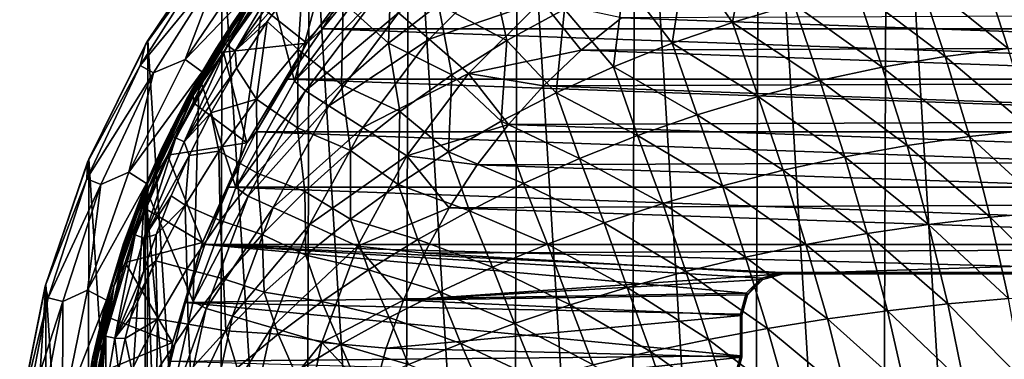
# Model space of a CAD drawing. Header units: metres. Extents: x -31 to 127, y -24 to 31.
# Tile 9 of 67: x -23.79 to -0.23, y 4.46 to 12.6. Entities that reach past the tile are written whole.
import ezdxf

# ---------------------------------------------------------------- set-up
doc = ezdxf.new("R2010")
doc.units = ezdxf.units.M
doc.layers.add('solid_13_381_041_XXX', color=7, linetype='CONTINUOUS')

msp = doc.modelspace()

# ---------------------------------------------------------------- linework, layer by layer
at = {"layer": 'solid_13_381_041_XXX'}
for points in [[(-3.018573, 23.807222, -4), (-3.208144, -23.781975, -4), (-6.08244, 23.216314, -4)], [(-3.018573, 23.807222, -4), (-0.09442, -23.999676, -4), (-3.208144, -23.781975, -4)], [(0.09442, 23.999676, -4), (-0.09442, -23.999676, -4), (-3.018573, 23.807222, -4)], [(-6.08244, 23.216314, -4), (-6.269812, -23.166426, -4), (-9.047849, 22.226156, -4)], [(-6.08244, 23.216314, -4), (-3.208144, -23.781975, -4), (-6.269812, -23.166426, -4)], [(-9.047849, 22.226156, -4), (-9.227935, -22.151199, -4), (-11.864817, 20.861929, -4)], [(-9.047849, 22.226156, -4), (-6.269812, -23.166426, -4), (-9.227935, -22.151199, -4)], [(-11.864817, 20.861929, -4), (-12.030229, -20.767004, -4), (-14.478712, 19.13872, -4)], [(-11.864817, 20.861929, -4), (-9.227935, -22.151199, -4), (-12.030229, -20.767004, -4)], [(-14.478712, 19.13872, -4), (-14.616405, -19.034418, -4), (-16.854155, 17.086037, -4)], [(-14.478712, 19.13872, -4), (-12.030229, -20.767004, -4), (-14.616405, -19.034418, -4)], [(-16.854155, 17.086037, -4), (-16.958986, -16.982018, -4), (-18.950666, 14.720345, -4)], [(-16.854155, 17.086037, -4), (-14.616405, -19.034418, -4), (-16.958986, -16.982018, -4)], [(-17.215715, 11.125332, 115.532135), (-15.948571, 15.868753, 115.532135), (-17.880133, 13.654758, 115.532135)], [(-17.215715, 11.125332, 115.532135), (-15.473948, 13.446295, 115.532135), (-15.948571, 15.868753, 115.532135)], [(-18.950666, 14.720345, -4), (-20.728897, 12.095868, -4), (-19.04048, 14.610274, -1)], [(-18.950666, 14.720345, -4), (-19.022402, -14.628772, -4), (-20.728897, 12.095868, -4)], [(-18.950666, 14.720345, -4), (-16.958986, -16.982018, -4), (-19.022402, -14.628772, -4)], [(-6.340806, 14.65981, 145.520508), (-7.850951, 14.132493, 145.494965), (-6.731686, 12.530932, 145.592422)], [(-6.340806, 14.65981, 145.520508), (-6.731686, 12.530932, 145.592422), (-5.261534, 12.965041, 145.622284)], [(-19.308231, 14.028252, -0.500454), (-19.04048, 14.610274, -1), (-20.784609, 12, -1)], [(-20.728897, 12.095868, -4), (-20.784609, 12, -1), (-19.04048, 14.610274, -1)], [(-20.914186, 11.497671, -0.500454), (-19.0119, 13.812953, -0.133975), (-19.308231, 14.028252, -0.500454)], [(-20.914186, 11.497671, -0.500454), (-19.308231, 14.028252, -0.500454), (-20.784609, 12, -1)], [(-18.154383, 14.117883), (-19.832371, 11.645444), (-17.781683, 13.783561)], [(-19.0119, 13.812953, -0.133975), (-19.832371, 11.645444), (-18.154383, 14.117883)], [(-17.462879, 14.116958, 144.703018), (-18.708071, 12.500323, 144.454987), (-18.946692, 12.051676, 144.702927)], [(-17.462879, 14.116958, 144.703018), (-18.946692, 12.051676, 144.702927), (-18.823198, 11.974697, 144.935776)], [(-17.462879, 14.116958, 144.703018), (-18.823198, 11.974697, 144.935776), (-17.34906, 14.026983, 144.936127)], [(-17.34906, 14.026983, 144.936127), (-18.823198, 11.974697, 144.935776), (-18.634245, 11.854625, 145.094742)], [(-17.462879, 14.116958, 144.703018), (-17.850454, 13.697125, 144.455902), (-18.708071, 12.500323, 144.454987)], [(-17.34906, 14.026983, 144.936127), (-18.634245, 11.854625, 145.094742), (-17.175116, 13.886515, 145.09552)], [(-14.885671, 14.078916, 145.233856), (-16.048361, 13.016018, 145.221466), (-14.968926, 12.034719, 145.299438)], [(-14.885671, 14.078916, 145.233856), (-14.968926, 12.034719, 145.299438), (-13.770661, 12.960724, 145.319595)], [(-13.99649, 12.128156, 122.818916), (-12.128021, 13.996606, 122.818916), (-14.727155, 12.761294, 120.4795)], [(-11.306468, 13.048452, 125.017479), (-12.128021, 13.996606, 122.818916), (-13.99649, 12.128156, 122.818916)], [(-7.850951, 14.132493, 145.494965), (-9.325199, 13.527003, 145.468491), (-8.175102, 12.030573, 145.561447)], [(-7.850951, 14.132493, 145.494965), (-8.175102, 12.030573, 145.561447), (-6.731686, 12.530932, 145.592422)], [(0.737968, 14.003388, 145.727142), (-0.764903, 13.848763, 145.703293), (1.362505, 12.042901, 145.827209)], [(-20.914186, 11.497671, -0.500454), (-20.593206, 11.321212, -0.133975), (-19.0119, 13.812953, -0.133975)], [(-19.0119, 13.812953, -0.133975), (-20.593206, 11.321212, -0.133975), (-19.832371, 11.645444)], [(-19.832371, 11.645444), (-19.428015, 11.3449), (-17.781683, 13.783561)], [(-17.781683, 13.783561), (-19.428015, 11.3449), (-17.880133, 13.654758, 115.532135)], [(-18.708071, 12.500323, 144.454987), (-17.850454, 13.697125, 144.455902), (-18.342018, 13.031513, 126.851257)], [(-17.175116, 13.886515, 145.09552), (-18.634245, 11.854625, 145.094742), (-17.006149, 13.702631, 145.155746)], [(-18.634245, 11.854625, 145.094742), (-17.871843, 12.551223, 145.154999), (-17.006149, 13.702631, 145.155746)], [(-17.128809, 11.885198, 145.209183), (-17.006149, 13.702631, 145.155746), (-17.871843, 12.551223, 145.154999)], [(-16.048361, 13.016018, 145.221466), (-17.006149, 13.702631, 145.155746), (-17.128809, 11.885198, 145.209183)], [(-12.505107, 13.82029, 145.339676), (-13.770661, 12.960724, 145.319595), (-12.132652, 12.096604, 145.413559)], [(-12.505107, 13.82029, 145.339676), (-12.132652, 12.096604, 145.413559), (-10.755212, 12.847116, 145.441284)], [(-0.764903, 13.848763, 145.703293), (-2.270723, 13.624386, 145.677811), (-0.136615, 11.910293, 145.799408)], [(-0.764903, 13.848763, 145.703293), (-0.136615, 11.910293, 145.799408), (1.362505, 12.042901, 145.827209)], [(-19.428015, 11.3449), (-19.494627, 11.232059, 115.532135), (-17.880133, 13.654758, 115.532135)], [(-18.618151, 8.579569, 115.532135), (-17.880133, 13.654758, 115.532135), (-19.494627, 11.232059, 115.532135)], [(-18.618151, 8.579569, 115.532135), (-17.215715, 11.125332, 115.532135), (-17.880133, 13.654758, 115.532135)], [(-15.22869, 13.195799, 118.03669), (-15.473948, 13.446295, 115.532135), (-17.215715, 11.125332, 115.532135)], [(16.54488, 12.375899, 128.937637), (-16.54488, 12.375899, 128.937637), (-15.613829, 13.52946, 128.937637)], [(-16.071421, 13.173526, 125.576363), (-15.613829, 13.52946, 128.937637), (-16.54488, 12.375899, 128.937637)], [(16.54488, 12.375899, 128.937637), (-15.613829, 13.52946, 128.937637), (15.613829, 13.52946, 128.937637)], [(-9.325199, 13.527003, 145.468491), (-10.755212, 12.847116, 145.441284), (-9.584357, 11.46706, 145.529541)], [(-9.325199, 13.527003, 145.468491), (-9.584357, 11.46706, 145.529541), (-8.175102, 12.030573, 145.561447)], [(-2.270723, 13.624386, 145.677811), (-3.772072, 13.329913, 145.650787), (-1.641586, 11.715844, 145.769745)], [(-2.270723, 13.624386, 145.677811), (-1.641586, 11.715844, 145.769745), (-0.136615, 11.910293, 145.799408)], [(-3.772072, 13.329913, 145.650787), (-5.261534, 12.965041, 145.622284), (-3.145268, 11.458983, 145.738312)], [(-3.772072, 13.329913, 145.650787), (-3.145268, 11.458983, 145.738312), (-1.641586, 11.715844, 145.769745)], [(-18.342018, 13.031513, 126.851257), (-18.396343, 12.954466, 126.868401), (-19.0898, 11.909221, 127.196167)], [(-18.708071, 12.500323, 144.454987), (-18.342018, 13.031513, 126.851257), (-19.0898, 11.909221, 127.196167)], [(-18.917223, 11.819298, 126.903381), (-18.126438, 12.996543, 126.53463), (-16.923635, 12.03711, 125.973755)], [(-18.34277, 12.856331, 126.658516), (-18.126438, 12.996543, 126.53463), (-18.917223, 11.819298, 126.903381)], [(-18.126438, 12.996543, 126.53463), (-16.071421, 13.173526, 125.576363), (-16.923635, 12.03711, 125.973755)], [(-16.951633, 10.89423, 118.03669), (-15.22869, 13.195799, 118.03669), (-17.215715, 11.125332, 115.532135)], [(-16.048361, 13.016018, 145.221466), (-17.128809, 11.885198, 145.209183), (-16.094849, 11.047916, 145.279327)], [(-14.727155, 12.761294, 120.4795), (-15.22869, 13.195799, 118.03669), (-16.951633, 10.89423, 118.03669)], [(-16.923635, 12.03711, 125.973755), (-16.071421, 13.173526, 125.576363), (-16.54488, 12.375899, 128.937637)], [(-16.048361, 13.016018, 145.221466), (-16.094849, 11.047916, 145.279327), (-14.968926, 12.034719, 145.299438)], [(-13.048365, 11.306568, 125.017479), (-11.306468, 13.048452, 125.017479), (-13.99649, 12.128156, 122.818916)], [(-10.354121, 11.867364, 127.032135), (-11.306468, 13.048452, 125.017479), (-13.048365, 11.306568, 125.017479)], [(-10.354121, 11.867364, 127.032135), (-9.391357, 12.643605, 127.032135), (-11.306468, 13.048452, 125.017479)], [(-5.261534, 12.965041, 145.622284), (-6.731686, 12.530932, 145.592422), (-4.640521, 11.139202, 145.705154)], [(-5.261534, 12.965041, 145.622284), (-4.640521, 11.139202, 145.705154), (-3.145268, 11.458983, 145.738312)], [(-19.703979, 10.862928, 127.477631), (-18.396343, 12.954466, 126.868401), (-19.691208, 10.834712, 127.360535)], [(-19.0898, 11.909221, 127.196167), (-18.396343, 12.954466, 126.868401), (-19.703979, 10.862928, 127.477631)], [(-18.396343, 12.954466, 126.868401), (-18.387407, 12.9187, 126.752563), (-19.691208, 10.834712, 127.360535)], [(-19.640608, 10.781879, 127.263702), (-19.691208, 10.834712, 127.360535), (-18.387407, 12.9187, 126.752563)], [(-18.34277, 12.856331, 126.658516), (-19.640608, 10.781879, 127.263702), (-18.387407, 12.9187, 126.752563)], [(-18.34277, 12.856331, 126.658516), (-18.917223, 11.819298, 126.903381), (-19.640608, 10.781879, 127.263702)], [(-16.393366, 10.535523, 120.4795), (-14.727155, 12.761294, 120.4795), (-16.951633, 10.89423, 118.03669)], [(-13.99649, 12.128156, 122.818916), (-14.727155, 12.761294, 120.4795), (-16.393366, 10.535523, 120.4795)], [(-13.770661, 12.960724, 145.319595), (-14.968926, 12.034719, 145.299438), (-13.449189, 11.279246, 145.385529)], [(-13.770661, 12.960724, 145.319595), (-13.449189, 11.279246, 145.385529), (-12.132652, 12.096604, 145.413559)], [(-10.755212, 12.847116, 145.441284), (-12.132652, 12.096604, 145.413559), (-10.952024, 10.843496, 145.496948)], [(-10.755212, 12.847116, 145.441284), (-10.952024, 10.843496, 145.496948), (-9.584357, 11.46706, 145.529541)], [(-19.485575, 11.249993, 144.454224), (-18.708071, 12.500323, 144.454987), (-19.0898, 11.909221, 127.196167)], [(-18.946692, 12.051676, 144.702927), (-18.708071, 12.500323, 144.454987), (-19.485575, 11.249993, 144.454224)], [(-18.634245, 11.854625, 145.094742), (-18.60397, 11.436734, 145.154388), (-17.871843, 12.551223, 145.154999)], [(-18.12244, 10.693423, 145.197083), (-17.871843, 12.551223, 145.154999), (-18.60397, 11.436734, 145.154388)], [(-17.128809, 11.885198, 145.209183), (-17.871843, 12.551223, 145.154999), (-18.12244, 10.693423, 145.197083)], [(10.262225, 11.944229, 127.032135), (-9.391357, 12.643605, 127.032135), (-10.354121, 11.867364, 127.032135)], [(9.30003, 12.710966, 127.032135), (-9.391357, 12.643605, 127.032135), (10.262225, 11.944229, 127.032135)], [(-6.731686, 12.530932, 145.592422), (-8.175102, 12.030573, 145.561447), (-6.12013, 10.757588, 145.670456)], [(-6.731686, 12.530932, 145.592422), (-6.12013, 10.757588, 145.670456), (-4.640521, 11.139202, 145.705154)], [(17.383038, 11.1714, 128.937637), (-17.383038, 11.1714, 128.937637), (-16.54488, 12.375899, 128.937637)], [(-16.923635, 12.03711, 125.973755), (-16.54488, 12.375899, 128.937637), (-17.383038, 11.1714, 128.937637)], [(17.383038, 11.1714, 128.937637), (-16.54488, 12.375899, 128.937637), (16.54488, 12.375899, 128.937637)], [(-20.728897, 12.095868, -4), (-22.140854, 9.251509, -4), (-20.784609, 12, -1)], [(-20.728897, 12.095868, -4), (-20.770639, -12.024069, -4), (-22.140854, 9.251509, -4)], [(-20.728897, 12.095868, -4), (-19.022402, -14.628772, -4), (-20.770639, -12.024069, -4)], [(-18.946692, 12.051676, 144.702927), (-20.17964, 9.951488, 144.453583), (-20.187485, 9.832012, 144.702942)], [(-18.946692, 12.051676, 144.702927), (-20.187485, 9.832012, 144.702942), (-20.055874, 9.7691, 144.935562)], [(-18.946692, 12.051676, 144.702927), (-19.485575, 11.249993, 144.454224), (-20.17964, 9.951488, 144.453583)], [(-18.946692, 12.051676, 144.702927), (-20.055874, 9.7691, 144.935562), (-18.823198, 11.974697, 144.935776)], [(-18.917223, 11.819298, 126.903381), (-16.923635, 12.03711, 125.973755), (-18.356575, 9.645812, 126.641945)], [(-18.356575, 9.645812, 126.641945), (-16.923635, 12.03711, 125.973755), (-18.130505, 9.908617, 128.937637)], [(-16.923635, 12.03711, 125.973755), (-17.383038, 11.1714, 128.937637), (-18.130505, 9.908617, 128.937637)], [(-15.580034, 10.012814, 122.818916), (-13.99649, 12.128156, 122.818916), (-16.393366, 10.535523, 120.4795)], [(-14.968926, 12.034719, 145.299438), (-16.094849, 11.047916, 145.279327), (-14.697553, 10.399603, 145.357391)], [(-13.048365, 11.306568, 125.017479), (-13.99649, 12.128156, 122.818916), (-15.580034, 10.012814, 122.818916)], [(-14.968926, 12.034719, 145.299438), (-14.697553, 10.399603, 145.357391), (-13.449189, 11.279246, 145.385529)], [(-12.132652, 12.096604, 145.413559), (-13.449189, 11.279246, 145.385529), (-12.270678, 10.162981, 145.463867)], [(-12.132652, 12.096604, 145.413559), (-12.270678, 10.162981, 145.463867), (-10.952024, 10.843496, 145.496948)], [(-8.175102, 12.030573, 145.561447), (-9.584357, 11.46706, 145.529541), (-7.576807, 10.316897, 145.63443)], [(-8.175102, 12.030573, 145.561447), (-7.576807, 10.316897, 145.63443), (-6.12013, 10.757588, 145.670456)], [(-20.914186, 11.497671, -0.500454), (-20.784609, 12, -1), (-22.173109, 9.184402, -1)], [(-22.140854, 9.251509, -4), (-22.173109, 9.184402, -1), (-20.784609, 12, -1)], [(-18.823198, 11.974697, 144.935776), (-20.055874, 9.7691, 144.935562), (-19.854343, 9.671042, 145.094177)], [(-18.823198, 11.974697, 144.935776), (-19.854343, 9.671042, 145.094177), (-18.634245, 11.854625, 145.094742)], [(-18.634245, 11.854625, 145.094742), (-19.854343, 9.671042, 145.094177), (-18.60397, 11.436734, 145.154388)], [(-19.485575, 11.249993, 144.454224), (-19.0898, 11.909221, 127.196167), (-19.703979, 10.862928, 127.477631)], [(-19.640608, 10.781879, 127.263702), (-18.917223, 11.819298, 126.903381), (-19.629707, 10.598538, 127.235619)], [(-19.629707, 10.598538, 127.235619), (-18.917223, 11.819298, 126.903381), (-18.356575, 9.645812, 126.641945)], [(-17.128809, 11.885198, 145.209183), (-18.12244, 10.693423, 145.197083), (-17.144297, 10.006672, 145.259445)], [(-17.128809, 11.885198, 145.209183), (-17.144297, 10.006672, 145.259445), (-16.094849, 11.047916, 145.279327)], [(-11.259239, 11.009319, 127.032135), (-10.354121, 11.867364, 127.032135), (-13.048365, 11.306568, 125.017479)], [(11.172416, 11.093693, 127.032135), (-10.354121, 11.867364, 127.032135), (-11.259239, 11.009319, 127.032135)], [(10.262225, 11.944229, 127.032135), (-10.354121, 11.867364, 127.032135), (11.172416, 11.093693, 127.032135)], [(-0.136615, 11.910293, 145.799408), (-1.641586, 11.715844, 145.769745), (0.429567, 9.959831, 145.881332)], [(-19.832371, 11.645444), (-21.18606, 8.94526), (-19.428015, 11.3449)], [(-20.593206, 11.321212, -0.133975), (-21.18606, 8.94526), (-19.832371, 11.645444)], [(-1.641586, 11.715844, 145.769745), (-3.145268, 11.458983, 145.738312), (-1.061534, 9.797839, 145.848434)], [(-1.641586, 11.715844, 145.769745), (-1.061534, 9.797839, 145.848434), (0.429567, 9.959831, 145.881332)], [(-22.190313, 8.785767, -0.500454), (-20.593206, 11.321212, -0.133975), (-20.914186, 11.497671, -0.500454)], [(-22.190313, 8.785767, -0.500454), (-20.914186, 11.497671, -0.500454), (-22.173109, 9.184402, -1)], [(-22.190313, 8.785767, -0.500454), (-21.849747, 8.650927, -0.133975), (-20.593206, 11.321212, -0.133975)], [(-20.593206, 11.321212, -0.133975), (-21.849747, 8.650927, -0.133975), (-21.18606, 8.94526)], [(-21.18606, 8.94526), (-20.756853, 8.672074), (-19.428015, 11.3449)], [(-19.428015, 11.3449), (-20.756853, 8.672074), (-19.494627, 11.232059, 115.532135)], [(-19.854343, 9.671042, 145.094177), (-19.220425, 10.366179, 145.153915), (-18.60397, 11.436734, 145.154388)], [(-18.12244, 10.693423, 145.197083), (-18.60397, 11.436734, 145.154388), (-19.220425, 10.366179, 145.153915)], [(-9.584357, 11.46706, 145.529541), (-10.952024, 10.843496, 145.496948), (-9.003262, 9.819965, 145.597336)], [(-9.584357, 11.46706, 145.529541), (-9.003262, 9.819965, 145.597336), (-7.576807, 10.316897, 145.63443)], [(-3.145268, 11.458983, 145.738312), (-4.640521, 11.139202, 145.705154), (-2.553865, 9.582415, 145.813583)], [(-3.145268, 11.458983, 145.738312), (-2.553865, 9.582415, 145.813583), (-1.061534, 9.797839, 145.848434)], [(-20.756853, 8.672074), (-20.791698, 8.592782, 115.532135), (-19.494627, 11.232059, 115.532135)], [(-19.644379, 5.844579, 115.532135), (-19.494627, 11.232059, 115.532135), (-20.791698, 8.592782, 115.532135)], [(-20.17964, 9.951488, 144.453583), (-19.485575, 11.249993, 144.454224), (-19.767305, 10.747263, 127.506622)], [(-19.485575, 11.249993, 144.454224), (-19.703979, 10.862928, 127.477631), (-19.767305, 10.747263, 127.506622)], [(-19.644379, 5.844579, 115.532135), (-18.618151, 8.579569, 115.532135), (-19.494627, 11.232059, 115.532135)], [(-16.951633, 10.89423, 118.03669), (-17.215715, 11.125332, 115.532135), (-18.618151, 8.579569, 115.532135)], [(18.130505, 9.908617, 128.937637), (-18.130505, 9.908617, 128.937637), (-17.383038, 11.1714, 128.937637)], [(18.130505, 9.908617, 128.937637), (-17.383038, 11.1714, 128.937637), (17.383038, 11.1714, 128.937637)], [(-14.524637, 9.334518, 125.017479), (-13.048365, 11.306568, 125.017479), (-15.580034, 10.012814, 122.818916)], [(-13.449189, 11.279246, 145.385529), (-14.697553, 10.399603, 145.357391), (-13.533252, 9.428867, 145.430542)], [(-12.093544, 10.086386, 127.032135), (-13.048365, 11.306568, 125.017479), (-14.524637, 9.334518, 125.017479)], [(-13.449189, 11.279246, 145.385529), (-13.533252, 9.428867, 145.430542), (-12.270678, 10.162981, 145.463867)], [(-12.093544, 10.086386, 127.032135), (-11.259239, 11.009319, 127.032135), (-13.048365, 11.306568, 125.017479)], [(11.172416, 11.093693, 127.032135), (-11.259239, 11.009319, 127.032135), (12.014157, 10.178381, 127.032135)], [(-4.640521, 11.139202, 145.705154), (-6.12013, 10.757588, 145.670456), (-4.040888, 9.312918, 145.776855)], [(-4.640521, 11.139202, 145.705154), (-4.040888, 9.312918, 145.776855), (-2.553865, 9.582415, 145.813583)], [(-19.703979, 10.862928, 127.477631), (-19.691208, 10.834712, 127.360535), (-20.768301, 8.598104, 127.862793)], [(-19.767305, 10.747263, 127.506622), (-19.703979, 10.862928, 127.477631), (-20.768301, 8.598104, 127.862793)], [(-18.329493, 8.370889, 118.03669), (-16.951633, 10.89423, 118.03669), (-18.618151, 8.579569, 115.532135)], [(-16.393366, 10.535523, 120.4795), (-16.951633, 10.89423, 118.03669), (-18.329493, 8.370889, 118.03669)], [(-16.094849, 11.047916, 145.279327), (-17.144297, 10.006672, 145.259445), (-15.873041, 9.464123, 145.329361)], [(-16.094849, 11.047916, 145.279327), (-15.873041, 9.464123, 145.329361), (-14.697553, 10.399603, 145.357391)], [(-10.952024, 10.843496, 145.496948), (-12.270678, 10.162981, 145.463867), (-10.3922, 9.269629, 145.559402)], [(12.014157, 10.178381, 127.032135), (-11.259239, 11.009319, 127.032135), (-12.093544, 10.086386, 127.032135)], [(-10.952024, 10.843496, 145.496948), (-10.3922, 9.269629, 145.559402), (-9.003262, 9.819965, 145.597336)], [(-20.712633, 8.555801, 127.763596), (-20.768301, 8.598104, 127.862793), (-19.691208, 10.834712, 127.360535)], [(-20.372671, 9.550094, 127.784836), (-19.767305, 10.747263, 127.506622), (-20.768301, 8.598104, 127.862793)], [(-19.640608, 10.781879, 127.263702), (-20.712633, 8.555801, 127.763596), (-19.691208, 10.834712, 127.360535)], [(-19.640608, 10.781879, 127.263702), (-20.259682, 9.350216, 127.529381), (-20.712633, 8.555801, 127.763596)], [(-20.17964, 9.951488, 144.453583), (-19.767305, 10.747263, 127.506622), (-20.372671, 9.550094, 127.784836)], [(-19.640608, 10.781879, 127.263702), (-19.629707, 10.598538, 127.235619), (-20.259682, 9.350216, 127.529381)], [(-18.12244, 10.693423, 145.197083), (-19.220425, 10.366179, 145.153915), (-19.024683, 9.447665, 145.185272)], [(-18.12244, 10.693423, 145.197083), (-19.024683, 9.447665, 145.185272), (-18.113144, 8.917343, 145.239914)], [(-18.12244, 10.693423, 145.197083), (-18.113144, 8.917343, 145.239914), (-17.144297, 10.006672, 145.259445)], [(-6.12013, 10.757588, 145.670456), (-7.576807, 10.316897, 145.63443), (-5.515941, 8.990277, 145.738434)], [(-6.12013, 10.757588, 145.670456), (-5.515941, 8.990277, 145.738434), (-4.040888, 9.312918, 145.776855)], [(-20.259682, 9.350216, 127.529381), (-19.629707, 10.598538, 127.235619), (-18.356575, 9.645812, 126.641945)], [(-17.725861, 8.095283, 120.4795), (-16.393366, 10.535523, 120.4795), (-18.329493, 8.370889, 118.03669)], [(-15.580034, 10.012814, 122.818916), (-16.393366, 10.535523, 120.4795), (-17.725861, 8.095283, 120.4795)], [(-14.697553, 10.399603, 145.357391), (-15.873041, 9.464123, 145.329361), (-14.735085, 8.646213, 145.397171)], [(-14.697553, 10.399603, 145.357391), (-14.735085, 8.646213, 145.397171), (-13.533252, 9.428867, 145.430542)], [(-19.854343, 9.671042, 145.094177), (-19.736956, 9.344307, 145.153519), (-19.220425, 10.366179, 145.153915)], [(-19.024683, 9.447665, 145.185272), (-19.220425, 10.366179, 145.153915), (-19.736956, 9.344307, 145.153519)], [(-12.270678, 10.162981, 145.463867), (-13.533252, 9.428867, 145.430542), (-11.73633, 8.668721, 145.520859)], [(-12.270678, 10.162981, 145.463867), (-11.73633, 8.668721, 145.520859), (-10.3922, 9.269629, 145.559402)], [(12.014157, 10.178381, 127.032135), (-12.093544, 10.086386, 127.032135), (12.771007, 9.217318, 127.032135)], [(-7.576807, 10.316897, 145.63443), (-9.003262, 9.819965, 145.597336), (-6.972241, 8.616913, 145.698547)], [(-7.576807, 10.316897, 145.63443), (-6.972241, 8.616913, 145.698547), (-5.515941, 8.990277, 145.738434)], [(-20.787292, 8.61037, 144.453064), (-20.17964, 9.951488, 144.453583), (-20.372671, 9.550094, 127.784836)], [(-20.187485, 9.832012, 144.702942), (-20.17964, 9.951488, 144.453583), (-20.787292, 8.61037, 144.453064)], [(18.793049, 8.582498, 128.937637), (-18.793049, 8.582498, 128.937637), (-18.130505, 9.908617, 128.937637)], [(-18.356575, 9.645812, 126.641945), (-18.130505, 9.908617, 128.937637), (-18.793049, 8.582498, 128.937637)], [(18.793049, 8.582498, 128.937637), (-18.130505, 9.908617, 128.937637), (18.130505, 9.908617, 128.937637)], [(-17.144297, 10.006672, 145.259445), (-18.113144, 8.917343, 145.239914), (-16.971327, 8.479531, 145.301651)], [(-16.846418, 7.693641, 122.818916), (-15.580034, 10.012814, 122.818916), (-17.725861, 8.095283, 120.4795)], [(-17.144297, 10.006672, 145.259445), (-16.971327, 8.479531, 145.301651), (-15.873041, 9.464123, 145.329361)], [(-14.524637, 9.334518, 125.017479), (-15.580034, 10.012814, 122.818916), (-16.846418, 7.693641, 122.818916)], [(-12.843866, 9.11548, 127.032135), (-12.093544, 10.086386, 127.032135), (-14.524637, 9.334518, 125.017479)], [(12.771007, 9.217318, 127.032135), (-12.093544, 10.086386, 127.032135), (-12.843866, 9.11548, 127.032135)], [(0.429567, 9.959831, 145.881332), (-1.061534, 9.797839, 145.848434), (0.90945, 7.994244, 145.9487)], [(-20.187485, 9.832012, 144.702942), (-20.787292, 8.61037, 144.453064), (-21.169426, 7.486367, 144.702911)], [(-20.187485, 9.832012, 144.702942), (-21.169426, 7.486367, 144.702911), (-21.031387, 7.438394, 144.935379)], [(-20.187485, 9.832012, 144.702942), (-21.031387, 7.438394, 144.935379), (-20.055874, 9.7691, 144.935562)], [(-20.055874, 9.7691, 144.935562), (-21.031387, 7.438394, 144.935379), (-20.819901, 7.363667, 145.093735)], [(-20.055874, 9.7691, 144.935562), (-20.819901, 7.363667, 145.093735), (-19.854343, 9.671042, 145.094177)], [(-19.854343, 9.671042, 145.094177), (-20.819901, 7.363667, 145.093735), (-19.736956, 9.344307, 145.153519)], [(-9.003262, 9.819965, 145.597336), (-10.3922, 9.269629, 145.559402), (-8.403004, 8.195302, 145.657425)], [(-9.003262, 9.819965, 145.597336), (-8.403004, 8.195302, 145.657425), (-6.972241, 8.616913, 145.698547)], [(-1.061534, 9.797839, 145.848434), (-2.553865, 9.582415, 145.813583), (-0.562726, 7.864699, 145.91333)], [(-1.061534, 9.797839, 145.848434), (-0.562726, 7.864699, 145.91333), (0.90945, 7.994244, 145.9487)], [(-20.904127, 8.322707, 128.030411), (-20.372671, 9.550094, 127.784836), (-20.768301, 8.598104, 127.862793)], [(-20.787292, 8.61037, 144.453064), (-20.372671, 9.550094, 127.784836), (-20.904127, 8.322707, 128.030411)], [(-20.259682, 9.350216, 127.529381), (-18.356575, 9.645812, 126.641945), (-19.421978, 7.258866, 127.138748)], [(-19.024683, 9.447665, 145.185272), (-19.736956, 9.344307, 145.153519), (-19.830967, 8.154894, 145.173874)], [(-19.024683, 9.447665, 145.185272), (-19.830967, 8.154894, 145.173874), (-18.997259, 7.78629, 145.220901)], [(-19.421978, 7.258866, 127.138748), (-18.356575, 9.645812, 126.641945), (-18.793049, 8.582498, 128.937637)], [(-19.024683, 9.447665, 145.185272), (-18.997259, 7.78629, 145.220901), (-18.113144, 8.917343, 145.239914)], [(-15.873041, 9.464123, 145.329361), (-16.971327, 8.479531, 145.301651), (-15.872502, 7.820768, 145.363968)], [(-15.873041, 9.464123, 145.329361), (-15.872502, 7.820768, 145.363968), (-14.735085, 8.646213, 145.397171)], [(-13.533252, 9.428867, 145.430542), (-14.735085, 8.646213, 145.397171), (-13.028934, 8.020473, 145.481964)], [(-13.533252, 9.428867, 145.430542), (-13.028934, 8.020473, 145.481964), (-11.73633, 8.668721, 145.520859)], [(-2.553865, 9.582415, 145.813583), (-4.040888, 9.312918, 145.776855), (-2.037752, 7.691247, 145.875931)], [(-2.553865, 9.582415, 145.813583), (-2.037752, 7.691247, 145.875931), (-0.562726, 7.864699, 145.91333)], [(-22.140854, 9.251509, -4), (-23.171974, 6.249707, -4), (-22.173109, 9.184402, -1)], [(-22.140854, 9.251509, -4), (-22.16116, -9.205088, -4), (-23.171974, 6.249707, -4)], [(-22.140854, 9.251509, -4), (-20.770639, -12.024069, -4), (-22.16116, -9.205088, -4)], [(-20.819901, 7.363667, 145.093735), (-20.168005, 8.372675, 145.153198), (-19.736956, 9.344307, 145.153519)], [(-20.804085, 8.083962, 127.783241), (-20.259682, 9.350216, 127.529381), (-19.421978, 7.258866, 127.138748)], [(-20.712633, 8.555801, 127.763596), (-20.259682, 9.350216, 127.529381), (-20.804085, 8.083962, 127.783241)], [(-19.830967, 8.154894, 145.173874), (-19.736956, 9.344307, 145.153519), (-20.168005, 8.372675, 145.153198)], [(-15.705233, 7.172446, 125.017479), (-14.524637, 9.334518, 125.017479), (-16.846418, 7.693641, 122.818916)], [(-13.512206, 8.089722, 127.032135), (-14.524637, 9.334518, 125.017479), (-15.705233, 7.172446, 125.017479)], [(-13.512206, 8.089722, 127.032135), (-12.843866, 9.11548, 127.032135), (-14.524637, 9.334518, 125.017479)], [(12.771007, 9.217318, 127.032135), (-12.843866, 9.11548, 127.032135), (13.443779, 8.204986, 127.032135)], [(-10.3922, 9.269629, 145.559402), (-11.73633, 8.668721, 145.520859), (-9.801441, 7.727924, 145.615326)], [(-10.3922, 9.269629, 145.559402), (-9.801441, 7.727924, 145.615326), (-8.403004, 8.195302, 145.657425)], [(-4.040888, 9.312918, 145.776855), (-5.515941, 8.990277, 145.738434), (-3.509913, 7.473205, 145.836548)], [(-4.040888, 9.312918, 145.776855), (-3.509913, 7.473205, 145.836548), (-2.037752, 7.691247, 145.875931)], [(-22.190313, 8.785767, -0.500454), (-22.173109, 9.184402, -1), (-23.18222, 6.211657, -1)], [(-23.171974, 6.249707, -4), (-23.18222, 6.211657, -1), (-22.173109, 9.184402, -1)], [(13.443779, 8.204986, 127.032135), (-12.843866, 9.11548, 127.032135), (-13.512206, 8.089722, 127.032135)], [(-5.515941, 8.990277, 145.738434), (-6.972241, 8.616913, 145.698547), (-4.973336, 7.211343, 145.795349)], [(-5.515941, 8.990277, 145.738434), (-4.973336, 7.211343, 145.795349), (-3.509913, 7.473205, 145.836548)], [(-23.116484, 5.935304, -0.500454), (-22.190313, 8.785767, -0.500454), (-23.18222, 6.211657, -1)], [(-23.116484, 5.935304, -0.500454), (-21.849747, 8.650927, -0.133975), (-22.190313, 8.785767, -0.500454)], [(-21.18606, 8.94526), (-22.172155, 6.113754), (-20.756853, 8.672074)], [(-21.849747, 8.650927, -0.133975), (-22.172155, 6.113754), (-21.18606, 8.94526)], [(-18.113144, 8.917343, 145.239914), (-18.997259, 7.78629, 145.220901), (-17.988081, 7.452555, 145.274475)], [(-18.113144, 8.917343, 145.239914), (-17.988081, 7.452555, 145.274475), (-16.971327, 8.479531, 145.301651)], [(-23.116484, 5.935304, -0.500454), (-22.761703, 5.844213, -0.133975), (-21.849747, 8.650927, -0.133975)], [(-21.849747, 8.650927, -0.133975), (-22.761703, 5.844213, -0.133975), (-22.172155, 6.113754)], [(-22.172155, 6.113754), (-21.71946, 5.87478), (-20.756853, 8.672074)], [(-21.71946, 5.87478), (-21.732121, 5.826379, 115.532135), (-20.791698, 8.592782, 115.532135)], [(-21.731983, -5.82688, 115.532135), (-20.791698, 8.592782, 115.532135), (-21.732121, 5.826379, 115.532135)], [(-20.79143, -8.593433, 115.532135), (-20.791698, 8.592782, 115.532135), (-21.731983, -5.82688, 115.532135)], [(-20.756853, 8.672074), (-21.71946, 5.87478), (-20.791698, 8.592782, 115.532135)], [(-20.904127, 8.322707, 128.030411), (-20.768301, 8.598104, 127.862793), (-21.59742, 6.235906, 128.24942)], [(-21.537754, 6.204999, 128.148361), (-21.59742, 6.235906, 128.24942), (-20.768301, 8.598104, 127.862793)], [(-20.712633, 8.555801, 127.763596), (-21.537754, 6.204999, 128.148361), (-20.768301, 8.598104, 127.862793)], [(-20.712633, 8.555801, 127.763596), (-21.265911, 6.782718, 127.998589), (-21.537754, 6.204999, 128.148361)], [(-21.305931, 7.232381, 144.452698), (-20.787292, 8.61037, 144.453064), (-20.904127, 8.322707, 128.030411)], [(-21.169426, 7.486367, 144.702911), (-20.787292, 8.61037, 144.453064), (-21.305931, 7.232381, 144.452698)], [(-20.712633, 8.555801, 127.763596), (-20.804085, 8.083962, 127.783241), (-21.265911, 6.782718, 127.998589)], [(-20.497093, 0.082362, 115.532135), (-20.791698, 8.592782, 115.532135), (-20.79143, -8.593433, 115.532135)], [(-20.280512, 2.990703, 115.532135), (-19.644379, 5.844579, 115.532135), (-20.791698, 8.592782, 115.532135)], [(-20.497093, 0.082362, 115.532135), (-20.280512, 2.990703, 115.532135), (-20.791698, 8.592782, 115.532135)], [(-18.329493, 8.370889, 118.03669), (-18.618151, 8.579569, 115.532135), (-19.644379, 5.844579, 115.532135)], [(-19.421978, 7.258866, 127.138748), (-18.793049, 8.582498, 128.937637), (-19.361389, 7.213357, 128.937637)], [(19.361389, 7.213357, 128.937637), (-19.361389, 7.213357, 128.937637), (-18.793049, 8.582498, 128.937637)], [(19.361389, 7.213357, 128.937637), (-18.793049, 8.582498, 128.937637), (18.793049, 8.582498, 128.937637)], [(-14.735085, 8.646213, 145.397171), (-15.872502, 7.820768, 145.363968), (-14.265842, 7.329863, 145.442932)], [(-14.735085, 8.646213, 145.397171), (-14.265842, 7.329863, 145.442932), (-13.028934, 8.020473, 145.481964)], [(-11.73633, 8.668721, 145.520859), (-13.028934, 8.020473, 145.481964), (-11.160768, 7.217258, 145.572479)], [(-11.73633, 8.668721, 145.520859), (-11.160768, 7.217258, 145.572479), (-9.801441, 7.727924, 145.615326)], [(-6.972241, 8.616913, 145.698547), (-8.403004, 8.195302, 145.657425), (-6.422009, 6.907699, 145.752579)], [(-6.972241, 8.616913, 145.698547), (-6.422009, 6.907699, 145.752579), (-4.973336, 7.211343, 145.795349)], [(-21.360306, 7.070175, 128.241531), (-20.904127, 8.322707, 128.030411), (-21.59742, 6.235906, 128.24942)], [(-21.305931, 7.232381, 144.452698), (-20.904127, 8.322707, 128.030411), (-21.360306, 7.070175, 128.241531)], [(-20.819901, 7.363667, 145.093735), (-20.526289, 7.450601, 145.152924), (-20.168005, 8.372675, 145.153198)], [(-19.830967, 8.154894, 145.173874), (-20.168005, 8.372675, 145.153198), (-20.526289, 7.450601, 145.152924)], [(-19.334223, 5.677142, 118.03669), (-18.329493, 8.370889, 118.03669), (-19.644379, 5.844579, 115.532135)], [(-17.725861, 8.095283, 120.4795), (-18.329493, 8.370889, 118.03669), (-19.334223, 5.677142, 118.03669)], [(-16.971327, 8.479531, 145.301651), (-17.988081, 7.452555, 145.274475), (-16.94183, 6.958288, 145.331146)], [(-16.971327, 8.479531, 145.301651), (-16.94183, 6.958288, 145.331146), (-15.872502, 7.820768, 145.363968)], [(-21.265911, 6.782718, 127.998589), (-20.804085, 8.083962, 127.783241), (-19.421978, 7.258866, 127.138748)], [(-19.830967, 8.154894, 145.173874), (-20.526289, 7.450601, 145.152924), (-20.536871, 6.822078, 145.162949)], [(-19.830967, 8.154894, 145.173874), (-20.536871, 6.822078, 145.162949), (-19.792526, 6.619871, 145.20253)], [(-19.830967, 8.154894, 145.173874), (-19.792526, 6.619871, 145.20253), (-18.997259, 7.78629, 145.220901)], [(-18.697512, 5.490247, 120.4795), (-17.725861, 8.095283, 120.4795), (-19.334223, 5.677142, 118.03669)], [(-16.846418, 7.693641, 122.818916), (-17.725861, 8.095283, 120.4795), (-18.697512, 5.490247, 120.4795)], [(-14.103749, 7.003886, 127.032135), (-13.512206, 8.089722, 127.032135), (-15.705233, 7.172446, 125.017479)], [(-13.028934, 8.020473, 145.481964), (-14.265842, 7.329863, 145.442932), (-12.474882, 6.666239, 145.529129)], [(14.039511, 7.134768, 127.032135), (-13.512206, 8.089722, 127.032135), (-14.103749, 7.003886, 127.032135)], [(13.443779, 8.204986, 127.032135), (-13.512206, 8.089722, 127.032135), (14.039511, 7.134768, 127.032135)], [(-13.028934, 8.020473, 145.481964), (-12.474882, 6.666239, 145.529129), (-11.160768, 7.217258, 145.572479)], [(-8.403004, 8.195302, 145.657425), (-9.801441, 7.727924, 145.615326), (-7.849917, 6.564348, 145.708435)], [(-8.403004, 8.195302, 145.657425), (-7.849917, 6.564348, 145.708435), (-6.422009, 6.907699, 145.752579)], [(-18.997259, 7.78629, 145.220901), (-19.792526, 6.619871, 145.20253), (-18.91898, 6.389919, 145.248032)], [(-18.997259, 7.78629, 145.220901), (-18.91898, 6.389919, 145.248032), (-17.988081, 7.452555, 145.274475)], [(-15.872502, 7.820768, 145.363968), (-16.94183, 6.958288, 145.331146), (-15.443593, 6.602353, 145.404022)], [(-15.872502, 7.820768, 145.363968), (-15.443593, 6.602353, 145.404022), (-14.265842, 7.329863, 145.442932)], [(-0.562726, 7.864699, 145.91333), (-2.037752, 7.691247, 145.875931), (-0.127541, 5.917731, 145.964996)], [(0.90945, 7.994244, 145.9487), (-0.562726, 7.864699, 145.91333), (1.316133, 6.014197, 146.001862)], [(-0.562726, 7.864699, 145.91333), (-0.127541, 5.917731, 145.964996), (1.316133, 6.014197, 146.001862)], [(-17.769861, 5.217851, 122.818916), (-16.846418, 7.693641, 122.818916), (-18.697512, 5.490247, 120.4795)], [(-15.705233, 7.172446, 125.017479), (-16.846418, 7.693641, 122.818916), (-17.769861, 5.217851, 122.818916)], [(-9.801441, 7.727924, 145.615326), (-11.160768, 7.217258, 145.572479), (-9.251045, 6.18337, 145.663147)], [(-9.801441, 7.727924, 145.615326), (-9.251045, 6.18337, 145.663147), (-7.849917, 6.564348, 145.708435)], [(-2.037752, 7.691247, 145.875931), (-3.509913, 7.473205, 145.836548), (-1.5748, 5.787664, 145.926041)], [(-2.037752, 7.691247, 145.875931), (-1.5748, 5.787664, 145.926041), (-0.127541, 5.917731, 145.964996)], [(-21.169426, 7.486367, 144.702911), (-21.733334, 5.823421, 144.452469), (-21.879925, 5.044821, 144.702835)], [(-21.169426, 7.486367, 144.702911), (-21.879925, 5.044821, 144.702835), (-21.737226, 5.012463, 144.935181)], [(-21.169426, 7.486367, 144.702911), (-21.737226, 5.012463, 144.935181), (-21.031387, 7.438394, 144.935379)], [(-21.031387, 7.438394, 144.935379), (-21.737226, 5.012463, 144.935181), (-21.518528, 4.962078, 145.093369)], [(-21.169426, 7.486367, 144.702911), (-21.305931, 7.232381, 144.452698), (-21.733334, 5.823421, 144.452469)], [(-21.031387, 7.438394, 144.935379), (-21.518528, 4.962078, 145.093369), (-20.819901, 7.363667, 145.093735)], [(-20.819901, 7.363667, 145.093735), (-21.518528, 4.962078, 145.093369), (-20.822704, 6.575989, 145.152679)], [(-20.819901, 7.363667, 145.093735), (-20.822704, 6.575989, 145.152679), (-20.526289, 7.450601, 145.152924)], [(-20.536871, 6.822078, 145.162949), (-20.526289, 7.450601, 145.152924), (-20.822704, 6.575989, 145.152679)], [(-17.988081, 7.452555, 145.274475), (-18.91898, 6.389919, 145.248032), (-17.939394, 6.064528, 145.29895)], [(-17.988081, 7.452555, 145.274475), (-17.939394, 6.064528, 145.29895), (-16.94183, 6.958288, 145.331146)], [(-14.265842, 7.329863, 145.442932), (-15.443593, 6.602353, 145.404022), (-13.740127, 6.079443, 145.485504)], [(-14.265842, 7.329863, 145.442932), (-13.740127, 6.079443, 145.485504), (-12.474882, 6.666239, 145.529129)], [(-3.509913, 7.473205, 145.836548), (-4.973336, 7.211343, 145.795349), (-3.021024, 5.623351, 145.885086)], [(-3.509913, 7.473205, 145.836548), (-3.021024, 5.623351, 145.885086), (-1.5748, 5.787664, 145.926041)], [(-21.733334, 5.823421, 144.452469), (-21.305931, 7.232381, 144.452698), (-21.360306, 7.070175, 128.241531)], [(-21.265911, 6.782718, 127.998589), (-19.421978, 7.258866, 127.138748), (-20.137903, 4.859685, 127.472595)], [(-20.137903, 4.859685, 127.472595), (-19.421978, 7.258866, 127.138748), (-19.82625, 5.821512, 128.937637)], [(-19.421978, 7.258866, 127.138748), (-19.361389, 7.213357, 128.937637), (-19.82625, 5.821512, 128.937637)], [(-6.407165, 6.041226, 128.937637), (-19.82625, 5.821512, 128.937637), (-19.361389, 7.213357, 128.937637)], [(5.541268, 6.541116, 128.937637), (-19.361389, 7.213357, 128.937637), (19.361389, 7.213357, 128.937637)], [(-6.041227, 6.407165, 128.937637), (-19.361389, 7.213357, 128.937637), (-5.541268, 6.541116, 128.937637)], [(5.541268, 6.541116, 128.937637), (-5.541268, 6.541116, 128.937637), (-19.361389, 7.213357, 128.937637)], [(-6.407165, 6.041226, 128.937637), (-19.361389, 7.213357, 128.937637), (-6.041227, 6.407165, 128.937637)], [(-16.566118, 4.864365, 125.017479), (-15.705233, 7.172446, 125.017479), (-17.769861, 5.217851, 122.818916)], [(-14.610107, 5.877372, 127.032135), (-15.705233, 7.172446, 125.017479), (-16.566118, 4.864365, 125.017479)], [(-14.610107, 5.877372, 127.032135), (-14.103749, 7.003886, 127.032135), (-15.705233, 7.172446, 125.017479)], [(-5.508007, 6.507855, 127.032135), (14.039511, 7.134768, 127.032135), (-14.103749, 7.003886, 127.032135)], [(-11.160768, 7.217258, 145.572479), (-12.474882, 6.666239, 145.529129), (-10.619379, 5.766841, 145.616974)], [(-11.160768, 7.217258, 145.572479), (-10.619379, 5.766841, 145.616974), (-9.251045, 6.18337, 145.663147)], [(-4.973336, 7.211343, 145.795349), (-6.422009, 6.907699, 145.752579), (-4.461432, 5.425368, 145.84227)], [(-5.508007, 6.507855, 127.032135), (5.508007, 6.507855, 127.032135), (14.039511, 7.134768, 127.032135)], [(-4.973336, 7.211343, 145.795349), (-4.461432, 5.425368, 145.84227), (-3.021024, 5.623351, 145.885086)], [(-22.042313, 4.515136, 128.555649), (-21.360306, 7.070175, 128.241531), (-21.59742, 6.235906, 128.24942)], [(-21.733334, 5.823421, 144.452469), (-21.360306, 7.070175, 128.241531), (-22.042313, 4.515136, 128.555649)], [(-16.94183, 6.958288, 145.331146), (-17.939394, 6.064528, 145.29895), (-16.558723, 5.843405, 145.365463)], [(-16.94183, 6.958288, 145.331146), (-16.558723, 5.843405, 145.365463), (-15.443593, 6.602353, 145.404022)], [(-5.508007, 6.507855, 127.032135), (-14.103749, 7.003886, 127.032135), (-14.610107, 5.877372, 127.032135)], [(-6.422009, 6.907699, 145.752579), (-7.849917, 6.564348, 145.708435), (-5.891105, 5.195301, 145.79776)], [(-6.422009, 6.907699, 145.752579), (-5.891105, 5.195301, 145.79776), (-4.461432, 5.425368, 145.84227)], [(-21.645164, 5.455083, 128.175446), (-21.265911, 6.782718, 127.998589), (-20.137903, 4.859685, 127.472595)], [(-21.537754, 6.204999, 128.148361), (-21.265911, 6.782718, 127.998589), (-21.645164, 5.455083, 128.175446)], [(-20.536871, 6.822078, 145.162949), (-21.066755, 5.745393, 145.152481), (-21.144007, 5.454785, 145.152405)], [(-20.536871, 6.822078, 145.162949), (-21.144007, 5.454785, 145.152405), (-20.496153, 5.424243, 145.184952)], [(-20.536871, 6.822078, 145.162949), (-20.822704, 6.575989, 145.152679), (-21.066755, 5.745393, 145.152481)], [(-20.536871, 6.822078, 145.162949), (-20.496153, 5.424243, 145.184952), (-19.792526, 6.619871, 145.20253)], [(-19.792526, 6.619871, 145.20253), (-20.496153, 5.424243, 145.184952), (-19.760084, 5.298253, 145.222519)], [(-19.792526, 6.619871, 145.20253), (-19.760084, 5.298253, 145.222519), (-18.91898, 6.389919, 145.248032)], [(-15.443593, 6.602353, 145.404022), (-16.558723, 5.843405, 145.365463), (-14.953388, 5.461808, 145.441879)], [(-15.443593, 6.602353, 145.404022), (-14.953388, 5.461808, 145.441879), (-13.740127, 6.079443, 145.485504)], [(-12.474882, 6.666239, 145.529129), (-13.740127, 6.079443, 145.485504), (-11.949659, 5.317338, 145.570099)], [(-12.474882, 6.666239, 145.529129), (-11.949659, 5.317338, 145.570099), (-10.619379, 5.766841, 145.616974)], [(-21.518528, 4.962078, 145.093369), (-21.066755, 5.745393, 145.152481), (-20.822704, 6.575989, 145.152679)], [(-18.91898, 6.389919, 145.248032), (-19.760084, 5.298253, 145.222519), (-18.861534, 5.145238, 145.267578)], [(-18.91898, 6.389919, 145.248032), (-18.861534, 5.145238, 145.267578), (-17.939394, 6.064528, 145.29895)], [(-6.007961, 6.373907, 127.032135), (-5.508007, 6.507855, 127.032135), (-14.610107, 5.877372, 127.032135)], [(-6.373907, 6.007961, 127.032135), (-6.007961, 6.373907, 127.032135), (-14.610107, 5.877372, 127.032135)], [(-7.849917, 6.564348, 145.708435), (-9.251045, 6.18337, 145.663147), (-7.305124, 4.934767, 145.75177)], [(-7.849917, 6.564348, 145.708435), (-7.305124, 4.934767, 145.75177), (-5.891105, 5.195301, 145.79776)], [(-6.407165, 6.041226, 128.937637), (-6.041227, 6.407165, 128.937637), (-6.373907, 6.007961, 127.032135)], [(-6.041227, 6.407165, 128.937637), (-6.007961, 6.373907, 127.032135), (-6.373907, 6.007961, 127.032135)], [(-6.041227, 6.407165, 128.937637), (-5.541268, 6.541116, 128.937637), (-6.007961, 6.373907, 127.032135)], [(-5.541268, 6.541116, 128.937637), (-5.508007, 6.507855, 127.032135), (-6.007961, 6.373907, 127.032135)], [(5.541268, 6.541116, 128.937637), (-5.508007, 6.507855, 127.032135), (-5.541268, 6.541116, 128.937637)], [(5.541268, 6.541116, 128.937637), (5.508007, 6.507855, 127.032135), (-5.508007, 6.507855, 127.032135)], [(-23.116484, 5.935304, -0.500454), (-23.18222, 6.211657, -1), (-23.794676, 3.132629, -1)], [(-23.787868, 3.175296, -4), (-23.794676, 3.132629, -1), (-23.18222, 6.211657, -1)], [(-23.171974, 6.249707, -4), (-23.787868, 3.175296, -4), (-23.18222, 6.211657, -1)], [(-23.171974, 6.249707, -4), (-23.787151, -3.167558, -4), (-23.787868, 3.175296, -4)], [(-23.171974, 6.249707, -4), (-23.177975, -6.227423, -4), (-23.787151, -3.167558, -4)], [(-23.171974, 6.249707, -4), (-22.16116, -9.205088, -4), (-23.177975, -6.227423, -4)], [(-22.042313, 4.515136, 128.555649), (-21.59742, 6.235906, 128.24942), (-22.160849, 3.779873, 128.512146)], [(-22.098413, 3.761041, 128.409805), (-22.160849, 3.779873, 128.512146), (-21.59742, 6.235906, 128.24942)], [(-21.537754, 6.204999, 128.148361), (-22.098413, 3.761041, 128.409805), (-21.59742, 6.235906, 128.24942)], [(-21.537754, 6.204999, 128.148361), (-21.941174, 4.113943, 128.313477), (-22.098413, 3.761041, 128.409805)], [(-21.537754, 6.204999, 128.148361), (-21.645164, 5.455083, 128.175446), (-21.941174, 4.113943, 128.313477)], [(-9.251045, 6.18337, 145.663147), (-10.619379, 5.766841, 145.616974), (-8.698568, 4.645382, 145.704514)], [(-9.251045, 6.18337, 145.663147), (-8.698568, 4.645382, 145.704514), (-7.305124, 4.934767, 145.75177)], [(-23.678095, 2.991239, -0.500454), (-23.116484, 5.935304, -0.500454), (-23.794676, 3.132629, -1)], [(-23.678095, 2.991239, -0.500454), (-22.761703, 5.844213, -0.133975), (-23.116484, 5.935304, -0.500454)], [(-22.172155, 6.113754), (-22.773325, 3.185652), (-21.71946, 5.87478)], [(-22.761703, 5.844213, -0.133975), (-22.773325, 3.185652), (-22.172155, 6.113754)], [(-6.407165, 6.041226, 128.937637), (-6.541116, 5.541268, 128.937637), (-19.82625, 5.821512, 128.937637)], [(-17.939394, 6.064528, 145.29895), (-18.861534, 5.145238, 145.267578), (-17.607769, 5.058482, 145.327484)], [(-17.939394, 6.064528, 145.29895), (-17.607769, 5.058482, 145.327484), (-16.558723, 5.843405, 145.365463)], [(-13.740127, 6.079443, 145.485504), (-14.953388, 5.461808, 145.441879), (-13.238817, 4.838872, 145.522797)], [(-6.507855, 5.508007, 127.032135), (-6.373907, 6.007961, 127.032135), (-14.610107, 5.877372, 127.032135)], [(-13.740127, 6.079443, 145.485504), (-13.238817, 4.838872, 145.522797), (-11.949659, 5.317338, 145.570099)], [(-6.407165, 6.041226, 128.937637), (-6.507855, 5.508007, 127.032135), (-6.541116, 5.541268, 128.937637)], [(-6.407165, 6.041226, 128.937637), (-6.373907, 6.007961, 127.032135), (-6.507855, 5.508007, 127.032135)], [(-0.127541, 5.917731, 145.964996), (-1.5748, 5.787664, 145.926041), (0.228467, 3.954755, 146.003098)], [(-23.678095, 2.991239, -0.500454), (-23.314695, 2.945331, -0.133975), (-22.761703, 5.844213, -0.133975)], [(-22.761703, 5.844213, -0.133975), (-23.314695, 2.945331, -0.133975), (-22.773325, 3.185652)], [(-22.773325, 3.185652), (-22.296724, 2.991762), (-21.71946, 5.87478)], [(-22.296724, 2.991762), (-22.298273, 2.968816, 115.532135), (-21.732121, 5.826379, 115.532135)], [(-22.298222, -2.9691, 115.532135), (-21.732121, 5.826379, 115.532135), (-22.298273, 2.968816, 115.532135)], [(-21.731983, -5.82688, 115.532135), (-21.732121, 5.826379, 115.532135), (-22.298222, -2.9691, 115.532135)], [(-21.71946, 5.87478), (-22.296724, 2.991762), (-21.732121, 5.826379, 115.532135)], [(-22.067671, 4.389525, 144.452393), (-21.733334, 5.823421, 144.452469), (-22.042313, 4.515136, 128.555649)], [(-21.879925, 5.044821, 144.702835), (-21.733334, 5.823421, 144.452469), (-22.067671, 4.389525, 144.452393)], [(-21.518528, 4.962078, 145.093369), (-21.144007, 5.454785, 145.152405), (-21.066755, 5.745393, 145.152481)], [(-19.334223, 5.677142, 118.03669), (-19.644379, 5.844579, 115.532135), (-20.280512, 2.990703, 115.532135)], [(-19.945368, 2.867826, 118.03669), (-19.334223, 5.677142, 118.03669), (-20.280512, 2.990703, 115.532135)], [(-20.137903, 4.859685, 127.472595), (-19.82625, 5.821512, 128.937637), (-20.186083, 4.410349, 128.937637)], [(-6.541116, 4.540963, 128.937637), (-20.186083, 4.410349, 128.937637), (-19.82625, 5.821512, 128.937637)], [(-18.697512, 5.490247, 120.4795), (-19.334223, 5.677142, 118.03669), (-19.945368, 2.867826, 118.03669)], [(-6.541116, 5.541268, 128.937637), (-6.541116, 4.540963, 128.937637), (-19.82625, 5.821512, 128.937637)], [(-16.558723, 5.843405, 145.365463), (-17.607769, 5.058482, 145.327484), (-16.111557, 4.818273, 145.398453)], [(-15.022892, 4.729583, 127.032135), (-14.610107, 5.877372, 127.032135), (-16.566118, 4.864365, 125.017479)], [(-16.558723, 5.843405, 145.365463), (-16.111557, 4.818273, 145.398453), (-14.953388, 5.461808, 145.441879)], [(-6.507855, 5.508007, 127.032135), (-14.610107, 5.877372, 127.032135), (-15.022892, 4.729583, 127.032135)], [(-10.619379, 5.766841, 145.616974), (-11.949659, 5.317338, 145.570099), (-10.066518, 4.328763, 145.656158)], [(-10.619379, 5.766841, 145.616974), (-10.066518, 4.328763, 145.656158), (-8.698568, 4.645382, 145.704514)], [(-1.5748, 5.787664, 145.926041), (-3.021024, 5.623351, 145.885086), (-1.184369, 3.868194, 145.963516)], [(-1.5748, 5.787664, 145.926041), (-1.184369, 3.868194, 145.963516), (0.228467, 3.954755, 146.003098)], [(-21.941174, 4.113943, 128.313477), (-21.645164, 5.455083, 128.175446), (-20.137903, 4.859685, 127.472595)], [(-21.518528, 4.962078, 145.093369), (-21.266436, 4.954245, 145.152313), (-21.144007, 5.454785, 145.152405)], [(-20.496153, 5.424243, 145.184952), (-21.144007, 5.454785, 145.152405), (-21.266436, 4.954245, 145.152313)], [(-20.496153, 5.424243, 145.184952), (-21.266436, 4.954245, 145.152313), (-21.108137, 4.205144, 145.168167)], [(-20.496153, 5.424243, 145.184952), (-21.108137, 4.205144, 145.168167), (-20.51074, 4.183367, 145.198044)], [(-20.496153, 5.424243, 145.184952), (-20.51074, 4.183367, 145.198044), (-19.760084, 5.298253, 145.222519)], [(-19.288538, 2.773447, 120.4795), (-18.697512, 5.490247, 120.4795), (-19.945368, 2.867826, 118.03669)], [(-17.769861, 5.217851, 122.818916), (-18.697512, 5.490247, 120.4795), (-19.288538, 2.773447, 120.4795)], [(-14.953388, 5.461808, 145.441879), (-16.111557, 4.818273, 145.398453), (-14.484177, 4.335713, 145.47525)], [(-6.507855, 4.507716, 127.032135), (-6.507855, 5.508007, 127.032135), (-15.022892, 4.729583, 127.032135)], [(-14.953388, 5.461808, 145.441879), (-14.484177, 4.335713, 145.47525), (-13.238817, 4.838872, 145.522797)], [(-6.541116, 5.541268, 128.937637), (-6.507855, 5.508007, 127.032135), (-6.541116, 4.540963, 128.937637)], [(-6.541116, 4.540963, 128.937637), (-6.507855, 5.508007, 127.032135), (-6.507855, 4.507716, 127.032135)], [(-4.461432, 5.425368, 145.84227), (-5.891105, 5.195301, 145.79776), (-4.006763, 3.625446, 145.878525)], [(-3.021024, 5.623351, 145.885086), (-4.461432, 5.425368, 145.84227), (-2.597259, 3.758296, 145.921967)], [(-4.461432, 5.425368, 145.84227), (-4.006763, 3.625446, 145.878525), (-2.597259, 3.758296, 145.921967)], [(-3.021024, 5.623351, 145.885086), (-2.597259, 3.758296, 145.921967), (-1.184369, 3.868194, 145.963516)], [(-19.760084, 5.298253, 145.222519), (-20.51074, 4.183367, 145.198044), (-19.70616, 4.205669, 145.237183)], [(-19.760084, 5.298253, 145.222519), (-19.70616, 4.205669, 145.237183), (-18.861534, 5.145238, 145.267578)], [(-18.331564, 2.635841, 122.818916), (-17.769861, 5.217851, 122.818916), (-19.288538, 2.773447, 120.4795)], [(-16.566118, 4.864365, 125.017479), (-17.769861, 5.217851, 122.818916), (-18.331564, 2.635841, 122.818916)], [(-11.949659, 5.317338, 145.570099), (-13.238817, 4.838872, 145.522797), (-11.40475, 3.986978, 145.606903)], [(-11.949659, 5.317338, 145.570099), (-11.40475, 3.986978, 145.606903), (-10.066518, 4.328763, 145.656158)], [(-5.891105, 5.195301, 145.79776), (-7.305124, 4.934767, 145.75177), (-5.409332, 3.470737, 145.833359)], [(-5.891105, 5.195301, 145.79776), (-5.409332, 3.470737, 145.833359), (-4.006763, 3.625446, 145.878525)], [(-21.879925, 5.044821, 144.702835), (-22.30751, 2.936833, 144.452438), (-22.309877, 2.538665, 144.702835)], [(-21.879925, 5.044821, 144.702835), (-22.309877, 2.538665, 144.702835), (-22.164343, 2.522373, 144.935104)], [(-21.879925, 5.044821, 144.702835), (-22.067671, 4.389525, 144.452393), (-22.30751, 2.936833, 144.452438)], [(-21.879925, 5.044821, 144.702835), (-22.164343, 2.522373, 144.935104), (-21.737226, 5.012463, 144.935181)], [(-21.737226, 5.012463, 144.935181), (-22.164343, 2.522373, 144.935104), (-21.941271, 2.497011, 145.09317)], [(-21.737226, 5.012463, 144.935181), (-21.941271, 2.497011, 145.09317), (-21.518528, 4.962078, 145.093369)], [(-21.518528, 4.962078, 145.093369), (-21.941271, 2.497011, 145.09317), (-21.428444, 4.19743, 145.152191)], [(-21.518528, 4.962078, 145.093369), (-21.428444, 4.19743, 145.152191), (-21.266436, 4.954245, 145.152313)], [(-21.108137, 4.205144, 145.168167), (-21.266436, 4.954245, 145.152313), (-21.428444, 4.19743, 145.152191)], [(-18.861534, 5.145238, 145.267578), (-19.70616, 4.205669, 145.237183), (-18.587343, 4.253019, 145.290344)], [(-18.861534, 5.145238, 145.267578), (-18.587343, 4.253019, 145.290344), (-17.607769, 5.058482, 145.327484)], [(-17.607769, 5.058482, 145.327484), (-18.587343, 4.253019, 145.290344), (-17.211517, 4.153777, 145.355484)], [(-17.607769, 5.058482, 145.327484), (-17.211517, 4.153777, 145.355484), (-16.111557, 4.818273, 145.398453)], [(-21.941174, 4.113943, 128.313477), (-20.137903, 4.859685, 127.472595), (-20.569946, 2.439975, 127.674057)], [(-20.569946, 2.439975, 127.674057), (-20.137903, 4.859685, 127.472595), (-20.445528, 2.969709, 128.937637)], [(-20.137903, 4.859685, 127.472595), (-20.186083, 4.410349, 128.937637), (-20.445528, 2.969709, 128.937637)], [(-17.089767, 2.45726, 125.017479), (-16.566118, 4.864365, 125.017479), (-18.331564, 2.635841, 122.818916)], [(-16.111557, 4.818273, 145.398453), (-17.211517, 4.153777, 145.355484), (-15.683062, 3.812133, 145.427719)], [(-15.34193, 3.552414, 127.032135), (-16.566118, 4.864365, 125.017479), (-17.089767, 2.45726, 125.017479)], [(-15.34193, 3.552414, 127.032135), (-15.022892, 4.729583, 127.032135), (-16.566118, 4.864365, 125.017479)], [(-16.111557, 4.818273, 145.398453), (-15.683062, 3.812133, 145.427719), (-14.484177, 4.335713, 145.47525)], [(-6.507855, 4.507716, 127.032135), (-15.022892, 4.729583, 127.032135), (-15.34193, 3.552414, 127.032135)], [(-13.238817, 4.838872, 145.522797), (-14.484177, 4.335713, 145.47525), (-12.710846, 3.623258, 145.556961)], [(-13.238817, 4.838872, 145.522797), (-12.710846, 3.623258, 145.556961), (-11.40475, 3.986978, 145.606903)], [(-7.305124, 4.934767, 145.75177), (-8.698568, 4.645382, 145.704514), (-6.801414, 3.295286, 145.786606)], [(-7.305124, 4.934767, 145.75177), (-6.801414, 3.295286, 145.786606), (-5.409332, 3.470737, 145.833359)], [(-22.417999, 1.919189, 128.728195), (-22.042313, 4.515136, 128.555649), (-22.160849, 3.779873, 128.512146)], [(-22.067671, 4.389525, 144.452393), (-22.042313, 4.515136, 128.555649), (-22.417999, 1.919189, 128.728195)], [(-6.675396, 4.041121, 128.937637), (-20.186083, 4.410349, 128.937637), (-6.541116, 4.540963, 128.937637)], [(-6.642136, 4.007859, 127.032135), (-6.507855, 4.507716, 127.032135), (-15.34193, 3.552414, 127.032135)], [(-8.698568, 4.645382, 145.704514), (-10.066518, 4.328763, 145.656158), (-8.17946, 3.100206, 145.738419)], [(-8.698568, 4.645382, 145.704514), (-8.17946, 3.100206, 145.738419), (-6.801414, 3.295286, 145.786606)], [(-6.675396, 4.041121, 128.937637), (-6.541116, 4.540963, 128.937637), (-6.642136, 4.007859, 127.032135)], [(-6.541116, 4.540963, 128.937637), (-6.507855, 4.507716, 127.032135), (-6.642136, 4.007859, 127.032135)]]:
    msp.add_3dface(points, dxfattribs=at)

doc.saveas('drawing.dxf')
